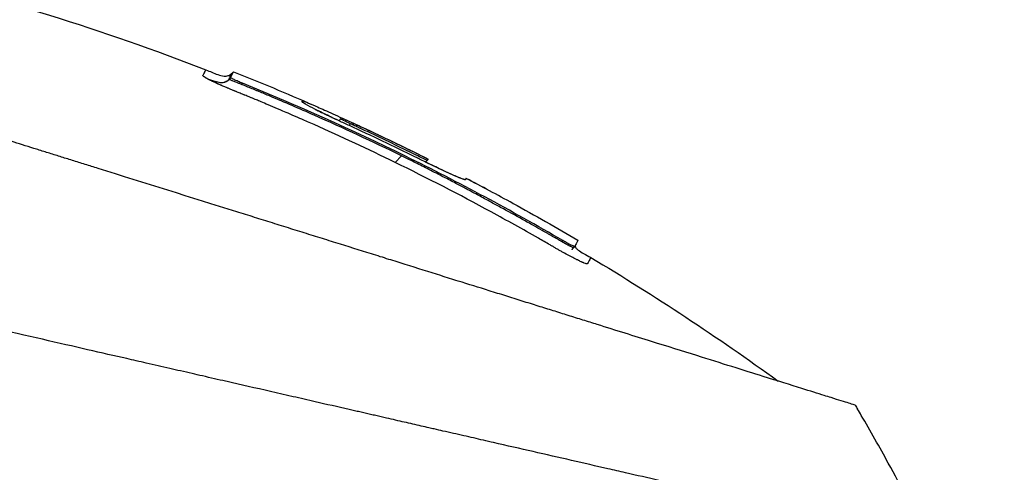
# Model space of a CAD drawing. Header units: millimetres. Extents: x 0 to 4378, y 0 to 2376.
# Tile 232 of 256: x 1628 to 1675, y 711 to 733. Entities that reach past the tile are written whole.
import ezdxf

# ---------------------------------------------------------------- set-up
doc = ezdxf.new("R2010")
doc.units = ezdxf.units.MM
doc.header["$LTSCALE"] = 0.2
doc.styles.add('Rainbow-4.0 Style', font='malgunsl.ttf')
doc.styles.add('Rainbow-5.0 Style', font='malgunsl.ttf')
doc.dimstyles.new('Rainbow-4.0 Style', dxfattribs={"dimtxt": 3.5, "dimasz": 2.5, "dimexe": 1, "dimexo": 1, "dimgap": 1, "dimtad": 1, "dimdsep": 46, "dimtxsty": 'Rainbow-4.0 Style', "dimcen": 0, "dimclrd": 251, "dimclre": 251, "dimclrt": 7, "dimazin": 3, "dimtp": 0.1, "dimtm": 0.1, "dimtfac": 0.61, "dimtmove": 0, "dimatfit": 3, "dimfxl": 1, "dimlwd": -1, "dimlwe": -1, "dimarcsym": 1})
doc.dimstyles.new('Rainbow-5.0 Style', dxfattribs={"dimtxt": 4.5, "dimasz": 2.5, "dimexe": 1, "dimexo": 1, "dimgap": 1, "dimtad": 1, "dimdsep": 46, "dimtxsty": 'Rainbow-5.0 Style', "dimcen": 0, "dimclrd": 251, "dimclre": 251, "dimclrt": 7, "dimazin": 3, "dimtp": 0.1, "dimtm": 0.1, "dimtfac": 0.61, "dimtmove": 0, "dimatfit": 3, "dimfxl": 1, "dimlwd": -1, "dimlwe": -1, "dimarcsym": 1})

# ---------------------------------------------------------------- blocks, each defined once
blk = doc.blocks.new('*D122')
at = {"color": 251, "linetype": 'ByBlock', "transparency": 16777216}
for p, q in [((1621.699, 1236.015), (1778.892, 1236.015)), ((1773.892, 681.615), (1773.892, 1223.515)), ((1676.759, 669.115), (1778.892, 669.115))]:
    blk.add_line(p, q, dxfattribs=at)
at = {"color": 251, "transparency": 16777216}
for points in [[(1771.809, 1223.515), (1775.976, 1223.515), (1773.892, 1236.015)], [(1771.809, 681.615), (1775.976, 681.615), (1773.892, 669.115)]]:
    blk.add_solid(points, dxfattribs=at)
at = {"layer": 'Defpoints', "color": 0, "transparency": 16777216}
for p in [(1616.699, 1236.015), (1773.892, 1236.015), (1671.759, 669.115)]:
    blk.add_point(p, dxfattribs=at)
at = {"color": 7, "transparency": 16777216, "insert": (1759.845, 952.565), "char_height": 17.5, "attachment_point": 5, "rotation": 90, "style": 'Rainbow-4.0 Style'}
blk.add_mtext('566.9', dxfattribs=at)
blk = doc.blocks.new('*D124')
at = {"color": 251, "linetype": 'ByBlock', "transparency": 16777216}
for p, q in [((1483.192, 1869.115), (1834.854, 1869.115)), ((1829.854, 681.615), (1829.854, 1856.615)), ((1617.144, 669.115), (1834.854, 669.115))]:
    blk.add_line(p, q, dxfattribs=at)
at = {"color": 251, "transparency": 16777216}
for points in [[(1827.77, 1856.615), (1831.937, 1856.615), (1829.854, 1869.115)], [(1827.77, 681.615), (1831.937, 681.615), (1829.854, 669.115)]]:
    blk.add_solid(points, dxfattribs=at)
at = {"layer": 'Defpoints', "color": 0, "transparency": 16777216}
for p in [(1478.192, 1869.115), (1829.854, 1869.115), (1612.144, 669.115)]:
    blk.add_point(p, dxfattribs=at)
at = {"color": 7, "transparency": 16777216, "insert": (1815.753, 1269.115), "char_height": 17.5, "attachment_point": 5, "rotation": 90, "style": 'Rainbow-4.0 Style'}
blk.add_mtext('1200', dxfattribs=at)
blk = doc.blocks.new('A$C078f5041')
for p, q in [((24.686, 230.961), (24.686, 230.961)), ((25.873, 230.589), (26.015, 230.868)), ((26.015, 230.868), (25.942, 230.796)), ((25.873, 230.589), (25.8, 230.516)), ((26.444, 230.312), (26.391, 230.26)), ((31.208, 228.644), (31.075, 228.512)), ((31.563, 228.286), (31.637, 228.36)), ((33.782, 226.504), (34.095, 226.817)), ((35.343, 226.603), (35.256, 226.516)), ((35.344, 226.604), (35.344, 226.604)), ((35.374, 226.664), (35.374, 226.665)), ((36.754, 225.467), (36.754, 225.467)), ((37.199, 225.732), (37.137, 225.67)), ((37.199, 225.731), (37.137, 225.669)), ((37.167, 225.669), (37.165, 225.667)), ((39.46, 224.527), (39.457, 224.524)), ((39.458, 224.523), (39.46, 224.527)), ((41.81, 222.684), (41.859, 222.734)), ((42.372, 222.397), (42.429, 222.455))]:
    blk.add_line(p, q)
for centre, radius, start, end in [((-18.856, 118.524), 120.788, 63.64121, 65.31295), ((-19.077, 117.833), 121.694, 61.24936, 62.45507), ((-19.076, 117.836), 121.689, 61.24844, 62.45484), ((-18.383, 170.562), 86.482, 28.64602, 30.39578), ((-18.37, 170.569), 86.467, 26.08279, 28.64596)]:
    blk.add_arc(centre, radius, start, end)
blk.add_ellipse((-15.467, 172.949), major_axis=(53.33, -65.746), ratio=0.977068, start_param=1.416312, end_param=1.42047)
for points, knots in [([(-21.702, 239.103), (-11.252, 239.329), (-0.686, 238.183), (14.637, 234.472), (19.73, 232.878), (24.686, 230.961)], [0, 0, 0, 0, 3.135776, 3.135776, 4.729873, 4.729873, 4.729873, 4.729873]), ([(55.923, 214.808), (55.923, 214.808), (55.924, 214.808), (55.848, 214.832), (55.803, 214.846), (55.706, 214.876), (55.662, 214.89), (55.414, 214.968), (55.128, 215.057), (54.657, 215.205), (54.546, 215.24), (54.116, 215.374), (53.757, 215.487), (52.812, 215.783), (52.191, 215.977), (50.56, 216.487), (49.493, 216.822), (47.614, 217.41), (46.89, 217.637), (45.713, 218.005), (45.287, 218.138), (44.416, 218.411), (43.967, 218.551), (43.284, 218.765), (43.055, 218.837), (42.593, 218.981), (42.354, 219.056), (41.873, 219.207), (41.635, 219.282), (41.157, 219.431), (40.917, 219.506), (40.424, 219.66), (40.166, 219.741), (39.641, 219.905), (39.376, 219.988), (38.848, 220.154), (38.582, 220.237), (37.819, 220.476), (37.316, 220.633), (36.545, 220.874), (36.27, 220.96), (35.436, 221.222), (34.858, 221.402), (34.027, 221.663), (33.752, 221.749), (33.345, 221.876), (33.205, 221.92), (32.93, 222.006), (32.79, 222.05), (32.081, 222.272), (31.513, 222.449), (30.649, 222.72), (30.359, 222.811), (29.782, 222.991), (29.492, 223.082), (28.909, 223.264), (28.622, 223.354), (28.182, 223.492), (28.033, 223.538), (27.743, 223.629), (27.602, 223.674), (27.308, 223.765), (27.16, 223.812), (26.738, 223.944), (26.451, 224.034), (23.977, 224.808), (21.745, 225.506), (19.292, 226.274), (19.084, 226.339), (18.667, 226.469), (18.463, 226.533), (18.063, 226.659), (17.865, 226.721), (17.474, 226.843), (17.282, 226.903), (16.904, 227.021), (16.715, 227.08), (16.175, 227.249), (15.814, 227.363), (14.775, 227.688), (14.089, 227.902), (13.143, 228.198), (12.851, 228.29), (12.421, 228.424), (12.284, 228.467), (11.879, 228.594), (11.614, 228.677), (11.098, 228.838), (10.852, 228.915), (10.14, 229.138), (9.677, 229.283), (8.409, 229.679), (7.607, 229.93), (6.218, 230.365), (5.626, 230.55), (4.159, 231.009), (3.29, 231.282), (2.005, 231.683), (1.58, 231.816), (0.948, 232.014), (0.738, 232.08), (0.424, 232.178), (0.32, 232.21), (0.164, 232.259), (0.112, 232.275), (0.034, 232.3), (0.008, 232.308), (-0.043, 232.324), (-0.069, 232.332), (-0.095, 232.34)], [0.000002, 0.000002, 0.000002, 0.000002, 0.069197, 0.069197, 0.114534, 0.114534, 0.144702, 0.144702, 0.264696, 0.264696, 0.298939, 0.298939, 0.390543, 0.390543, 0.512586, 0.512586, 0.675499, 0.675499, 0.768567, 0.768567, 0.818982, 0.818982, 0.869168, 0.869168, 0.893816, 0.893816, 0.918563, 0.918563, 0.942438, 0.942438, 0.965778, 0.965778, 0.990015, 0.990015, 1.013238, 1.013238, 1.036561, 1.036561, 1.079437, 1.079437, 1.103029, 1.103029, 1.150554, 1.150554, 1.170118, 1.170118, 1.179962, 1.179962, 1.190604, 1.190604, 1.231769, 1.231769, 1.252381, 1.252381, 1.273109, 1.273109, 1.29373, 1.29373, 1.303437, 1.303437, 1.31286, 1.31286, 1.322284, 1.322284, 1.341511, 1.341511, 1.488539, 1.488539, 1.502369, 1.502369, 1.515667, 1.515667, 1.528459, 1.528459, 1.540776, 1.540776, 1.552791, 1.552791, 1.576553, 1.576553, 1.621793, 1.621793, 1.642228, 1.642228, 1.65172, 1.65172, 1.669964, 1.669964, 1.68722, 1.68722, 1.719636, 1.719636, 1.776396, 1.776396, 1.818992, 1.818992, 1.882883, 1.882883, 1.914826, 1.914826, 1.930788, 1.930788, 1.938768, 1.938768, 1.942759, 1.942759, 1.944754, 1.944754, 1.946743, 1.946743, 1.946743, 1.946743]), ([(24.775, 230.518), (24.762, 230.525), (24.75, 230.532), (24.738, 230.538), (24.732, 230.541), (24.726, 230.544), (24.721, 230.547), (24.715, 230.55), (24.71, 230.554), (24.704, 230.557), (24.699, 230.56), (24.694, 230.562), (24.688, 230.565), (24.683, 230.568), (24.678, 230.571), (24.673, 230.574), (24.664, 230.58), (24.654, 230.585), (24.646, 230.59), (24.611, 230.612), (24.584, 230.63), (24.567, 230.644), (24.549, 230.659), (24.541, 230.67), (24.541, 230.678), (24.542, 230.679), (24.543, 230.681), (24.543, 230.683), (24.544, 230.684), (24.545, 230.686), (24.546, 230.687), (24.547, 230.691), (24.549, 230.694), (24.551, 230.697), (24.563, 230.722), (24.575, 230.745), (24.586, 230.766), (24.607, 230.806), (24.624, 230.84), (24.638, 230.868), (24.639, 230.87), (24.64, 230.872), (24.641, 230.874), (24.655, 230.9), (24.665, 230.92), (24.673, 230.935), (24.673, 230.936), (24.674, 230.937), (24.675, 230.939), (24.682, 230.953), (24.686, 230.96), (24.686, 230.961)], [-1, -1, -1, -1, -0.9989185, -0.9989185, -0.9989185, -0.9983778, -0.9983778, -0.9983778, -0.9978371, -0.9978371, -0.9978371, -0.9972963, -0.9972963, -0.9972963, -0.9967556, -0.9967556, -0.9967556, -0.9956741, -0.9956741, -0.9956741, -0.9913482, -0.9913482, -0.9913482, -0.9870224, -0.9870224, -0.9870224, -0.9859409, -0.9859409, -0.9859409, -0.9848594, -0.9848594, -0.9848594, -0.9826965, -0.9826965, -0.9826965, -0.965393, -0.965393, -0.965393, -0.9332255, -0.9332255, -0.9332255, -0.930786, -0.930786, -0.930786, -0.8993296, -0.8993296, -0.8993296, -0.896179, -0.896179, -0.896179, -0.8616263, -0.8616263, -0.8616263, -0.8616263]), ([(24.686, 230.961), (24.877, 230.887), (25.063, 230.798), (25.357, 230.697), (25.46, 230.668), (25.627, 230.657), (25.691, 230.662), (25.806, 230.696), (25.859, 230.724), (25.918, 230.772), (25.93, 230.784), (25.942, 230.796)], [0, 0, 0, 0, 0.0615747, 0.0615747, 0.0930895, 0.0930895, 0.1117251, 0.1117251, 0.1291947, 0.1291947, 0.1343162, 0.1343162, 0.1343162, 0.1343162]), ([(25.8, 230.516), (25.8, 230.517), (25.8, 230.518), (25.801, 230.518), (25.801, 230.519), (25.801, 230.519), (25.802, 230.52), (25.802, 230.522), (25.803, 230.523), (25.804, 230.525), (25.807, 230.53), (25.81, 230.536), (25.813, 230.542), (25.815, 230.547), (25.818, 230.553), (25.821, 230.558), (25.822, 230.56), (25.822, 230.561), (25.823, 230.562), (25.824, 230.564), (25.825, 230.565), (25.825, 230.566), (25.827, 230.569), (25.828, 230.572), (25.829, 230.574), (25.84, 230.595), (25.85, 230.615), (25.859, 230.633), (25.878, 230.669), (25.893, 230.699), (25.905, 230.723), (25.917, 230.747), (25.927, 230.765), (25.933, 230.777), (25.939, 230.789), (25.942, 230.795), (25.942, 230.796), (25.942, 230.796), (25.942, 230.796), (25.942, 230.796), (25.942, 230.796), (25.942, 230.796), (25.942, 230.796)], [0, 0, 0, 0, 0.0013857, 0.0013857, 0.0013857, 0.0033723, 0.0033723, 0.0033723, 0.0073454, 0.0073454, 0.0073454, 0.0232379, 0.0232379, 0.0232379, 0.0391303, 0.0391303, 0.0391303, 0.0431034, 0.0431034, 0.0431034, 0.0470765, 0.0470765, 0.0470765, 0.0550227, 0.0550227, 0.0550227, 0.1185925, 0.1185925, 0.1185925, 0.2457321, 0.2457321, 0.2457321, 0.3728716, 0.3728716, 0.3728716, 0.5000112, 0.5000112, 0.5000112, 0.5021867, 0.5021867, 0.5021867, 0.5021913, 0.5021913, 0.5021913, 0.5021913]), ([(33.782, 226.504), (32.494, 227.134), (31.195, 227.74), (29.885, 228.322), (29.673, 228.417), (29.477, 228.503), (29.265, 228.596), (29.233, 228.61), (29.028, 228.7), (28.873, 228.767), (28.606, 228.883), (28.492, 228.932), (28.392, 228.975), (28.21, 229.053), (28.045, 229.123), (27.748, 229.248), (27.617, 229.304), (27.388, 229.4), (27.29, 229.44), (27.176, 229.488), (27.145, 229.5), (27.117, 229.512), (27.031, 229.548), (26.95, 229.581), (26.873, 229.613), (26.87, 229.614), (26.867, 229.615), (26.848, 229.623), (26.813, 229.637), (26.71, 229.679), (26.643, 229.707), (26.548, 229.745), (26.537, 229.749), (26.521, 229.756), (26.516, 229.758), (26.511, 229.76), (26.423, 229.795), (26.346, 229.826), (26.249, 229.866), (26.22, 229.878), (26.194, 229.888), (26.18, 229.894), (26.161, 229.902), (26.125, 229.917), (26.112, 229.922), (26.088, 229.932), (26.077, 229.936), (26.057, 229.944), (26.048, 229.948), (26.039, 229.952), (26.025, 229.958), (26.01, 229.964), (25.958, 229.985), (25.92, 230.001), (25.88, 230.018), (25.862, 230.025), (25.842, 230.034), (25.798, 230.052), (25.775, 230.062), (25.738, 230.077), (25.725, 230.083), (25.686, 230.099), (25.659, 230.111), (25.603, 230.135), (25.574, 230.147), (25.544, 230.16), (25.514, 230.172), (25.488, 230.184), (25.453, 230.199), (25.443, 230.203), (25.422, 230.212), (25.411, 230.217), (25.389, 230.227), (25.378, 230.232), (25.349, 230.245), (25.333, 230.252), (25.313, 230.261), (25.308, 230.263), (25.288, 230.272), (25.276, 230.277), (25.256, 230.286), (25.248, 230.29), (25.242, 230.293), (25.221, 230.302), (25.199, 230.312), (25.148, 230.336), (25.117, 230.35), (25.057, 230.378), (25.028, 230.392), (24.995, 230.408), (24.99, 230.41), (24.985, 230.412), (24.975, 230.417), (24.965, 230.422), (24.936, 230.436), (24.919, 230.445), (24.887, 230.461), (24.873, 230.468), (24.847, 230.481), (24.835, 230.487), (24.815, 230.497), (24.807, 230.502), (24.792, 230.509), (24.786, 230.513), (24.778, 230.516), (24.776, 230.517), (24.775, 230.518)], [-1, -1, -1, -1, -0.5714286, -0.5714286, -0.5714286, -0.5255574, -0.5255574, -0.517013, -0.517013, -0.4712009, -0.4712009, -0.4285714, -0.4285714, -0.4285714, -0.3868059, -0.3868059, -0.3450253, -0.3450253, -0.3032608, -0.3032608, -0.2857143, -0.2857143, -0.2857143, -0.2513176, -0.2513176, -0.25, -0.25, -0.25, -0.2337562, -0.2337562, -0.2172936, -0.2172936, -0.2152452, -0.2152452, -0.2142857, -0.2142857, -0.2142857, -0.1903263, -0.1903263, -0.1785714, -0.1785714, -0.1785714, -0.170079, -0.170079, -0.1658975, -0.1658975, -0.16301, -0.16301, -0.1607143, -0.1607143, -0.1607143, -0.15572, -0.15572, -0.1428571, -0.1428571, -0.1428571, -0.1345003, -0.1345003, -0.1263958, -0.1263958, -0.1223688, -0.1223688, -0.1146267, -0.1146267, -0.1071429, -0.1071429, -0.1071429, -0.1010737, -0.1010737, -0.0986615, -0.0986615, -0.0956016, -0.0956016, -0.0922441, -0.0922441, -0.0863776, -0.0863776, -0.0841138, -0.0841138, -0.0777712, -0.0777712, -0.0714286, -0.0714286, -0.0714286, -0.0625785, -0.0625785, -0.0498607, -0.0498607, -0.0377346, -0.0377346, -0.0357143, -0.0357143, -0.0357143, -0.0328765, -0.0328765, -0.0268637, -0.0268637, -0.0209459, -0.0209459, -0.0148784, -0.0148784, -0.0087709, -0.0087709, -0.0026649, -0.0026649, 0, 0, 0, 0]), ([(25.157, 230.394), (25.158, 230.394), (25.161, 230.393), (25.167, 230.391), (25.173, 230.389), (25.194, 230.383), (25.21, 230.379), (25.275, 230.362), (25.324, 230.353), (25.433, 230.345), (25.495, 230.348), (25.585, 230.373), (25.614, 230.384), (25.653, 230.404), (25.663, 230.409), (25.681, 230.42), (25.688, 230.424), (25.696, 230.43), (25.697, 230.43), (25.698, 230.431), (25.698, 230.431), (25.699, 230.431), (25.699, 230.432), (25.699, 230.432), (25.699, 230.432), (25.699, 230.432)], [0.03476979, 0.03476979, 0.03476979, 0.03476979, 0.03527446, 0.03527446, 0.03739932, 0.03739932, 0.04377442, 0.04377442, 0.06293776, 0.06293776, 0.08405328, 0.08405328, 0.09413373, 0.09413373, 0.09775177, 0.09775177, 0.10046423, 0.10046423, 0.10071842, 0.10071842, 0.10086598, 0.10086598, 0.10093976, 0.10093976, 0.10094429, 0.10094429, 0.10094429, 0.10094429]), ([(25.813, 230.499), (25.808, 230.503), (25.804, 230.506), (25.801, 230.51), (25.8, 230.511), (25.799, 230.514), (25.799, 230.515), (25.8, 230.516), (25.8, 230.516), (25.8, 230.516)], [0.0000001, 0.0000001, 0.0000001, 0.0000001, 0.4648523, 0.4648523, 0.6972784, 0.6972784, 0.9297046, 0.9297046, 0.9999997, 0.9999997, 0.9999997, 0.9999997]), ([(26.391, 230.26), (26.383, 230.263), (26.375, 230.266), (26.367, 230.27), (26.345, 230.279), (26.323, 230.288), (26.3, 230.297), (26.256, 230.314), (26.212, 230.331), (26.17, 230.348), (26.138, 230.361), (26.107, 230.373), (26.078, 230.384), (26.05, 230.395), (26.023, 230.406), (25.998, 230.416), (25.979, 230.423), (25.961, 230.431), (25.944, 230.438), (25.924, 230.446), (25.906, 230.453), (25.89, 230.46), (25.88, 230.465), (25.871, 230.469), (25.863, 230.473), (25.85, 230.478), (25.839, 230.484), (25.83, 230.489), (25.823, 230.493), (25.817, 230.496), (25.813, 230.499)], [0.0000004, 0.0000004, 0.0000004, 0.0000004, 0.0317634, 0.0317634, 0.0317634, 0.1197849, 0.1197849, 0.1197849, 0.2958279, 0.2958279, 0.2958279, 0.4283299, 0.4283299, 0.4283299, 0.5535213, 0.5535213, 0.5535213, 0.647914, 0.647914, 0.647914, 0.7573052, 0.7573052, 0.7573052, 0.823957, 0.823957, 0.823957, 0.9223757, 0.9223757, 0.9223757, 0.9999999, 0.9999999, 0.9999999, 0.9999999]), ([(26.444, 230.312), (26.372, 230.342), (26.301, 230.371), (26.162, 230.432), (26.095, 230.462), (25.987, 230.514), (25.945, 230.536), (25.9, 230.562), (25.889, 230.57), (25.874, 230.582), (25.871, 230.587), (25.873, 230.589)], [-0.09630619, -0.09630619, -0.09630619, -0.09630619, -0.07315238, -0.07315238, -0.0481541, -0.0481541, -0.02507616, -0.02507616, -0.01226192, -0.01226192, -0.000001, -0.000001, -0.000001, -0.000001]), ([(34.095, 226.817), (32.709, 227.496), (31.31, 228.148), (29.898, 228.773), (29.192, 229.086), (28.484, 229.391), (27.772, 229.69), (27.594, 229.765), (27.416, 229.839), (27.238, 229.913), (27.193, 229.932), (27.148, 229.95), (27.104, 229.968), (27.082, 229.978), (27.059, 229.987), (27.037, 229.996), (27.015, 230.005), (26.992, 230.014), (26.97, 230.024), (26.881, 230.06), (26.792, 230.097), (26.702, 230.133), (26.613, 230.17), (26.524, 230.206), (26.434, 230.242), (26.423, 230.247), (26.412, 230.252), (26.401, 230.256), (26.398, 230.257), (26.394, 230.259), (26.391, 230.26)], [0, 0, 0, 0, 0.548701, 0.548701, 0.548701, 0.823051, 0.823051, 0.823051, 0.891639, 0.891639, 0.891639, 0.908786, 0.908786, 0.908786, 0.917359, 0.917359, 0.917359, 0.925933, 0.925933, 0.925933, 0.960226, 0.960226, 0.960226, 0.99452, 0.99452, 0.99452, 0.998807, 0.998807, 0.998807, 1, 1, 1, 1]), ([(41.859, 222.734), (39.381, 224.181), (36.857, 225.536), (31.714, 228.064), (29.1, 229.235), (26.444, 230.312)], [-1.719535, -1.719535, -1.719535, -1.719535, -0.859768, -0.859768, -0.000001, -0.000001, -0.000001, -0.000001]), ([(-45.741, 229.507), (-45.741, 229.507), (-45.722, 229.489), (-45.676, 229.442), (-45.665, 229.431), (-45.615, 229.381), (-45.566, 229.332), (-45.47, 229.237), (-45.431, 229.197), (-45.326, 229.092), (-45.256, 229.023), (-45.109, 228.875), (-45.034, 228.8), (-44.825, 228.591), (-44.683, 228.449), (-44.469, 228.236), (-44.411, 228.177), (-44.208, 227.975), (-44.056, 227.823), (-43.797, 227.563), (-43.695, 227.461), (-43.461, 227.227), (-43.327, 227.093), (-43.046, 226.812), (-42.899, 226.666), (-42.725, 226.492), (-42.703, 226.469), (-42.508, 226.274), (-42.328, 226.095), (-41.977, 225.744), (-41.807, 225.573), (-41.401, 225.167), (-41.162, 224.929), (-40.764, 224.531), (-40.61, 224.377), (-40.117, 223.884), (-39.768, 223.534), (-39.035, 222.801), (-38.65, 222.417), (-38.088, 221.854), (-37.92, 221.687), (-37.155, 220.922), (-36.535, 220.302), (-35.487, 219.254), (-35.073, 218.84), (-34.159, 217.925), (-33.655, 217.421), (-32.615, 216.381), (-32.077, 215.844), (-31.429, 215.195), (-31.327, 215.093), (-30.534, 214.3), (-29.828, 213.595), (-28.59, 212.357), (-28.064, 211.83), (-26.84, 210.606), (-26.139, 209.905), (-24.832, 208.598), (-24.229, 207.995), (-23.219, 206.986), (-22.817, 206.583), (-22.141, 205.907), (-21.869, 205.635), (-21.255, 205.022), (-20.913, 204.679), (-20.225, 203.991), (-19.88, 203.646), (-19.225, 202.991), (-18.916, 202.682), (-18.567, 202.333), (-18.527, 202.293), (-18.138, 201.904), (-17.786, 201.553), (-16.896, 200.663), (-16.355, 200.122), (-15.642, 199.409), (-15.473, 199.239), (-14.588, 198.354), (-13.868, 197.635), (-12.42, 196.186), (-11.692, 195.458), (-10.228, 193.994), (-9.492, 193.259), (-8.014, 191.781), (-7.272, 191.038), (-5.778, 189.544), (-5.026, 188.792), (-3.525, 187.291), (-2.776, 186.542), (-1.71, 185.477), (-1.395, 185.161), (-0.762, 184.528), (-0.444, 184.211), (-0.003, 183.769), (0.122, 183.644), (0.437, 183.33), (0.627, 183.14), (1.006, 182.76), (1.196, 182.57), (1.577, 182.19), (1.767, 181.999), (2.126, 181.641), (2.294, 181.472), (2.486, 181.281), (2.508, 181.258), (2.768, 180.999), (3.006, 180.761), (3.484, 180.283), (3.723, 180.043), (4.203, 179.564), (4.443, 179.324), (4.733, 179.033), (4.781, 178.985), (5.074, 178.692), (5.322, 178.444), (5.827, 177.94), (6.083, 177.683), (6.604, 177.162), (6.868, 176.899), (7.335, 176.431), (7.532, 176.234), (7.916, 175.85), (8.104, 175.663), (8.488, 175.279), (8.684, 175.082), (9.068, 174.698), (9.255, 174.511), (9.625, 174.141), (9.807, 173.959), (10.173, 173.593), (10.357, 173.409), (10.557, 173.209), (10.575, 173.192), (10.786, 172.981), (10.979, 172.787), (11.362, 172.405), (11.55, 172.216), (11.894, 171.873), (12.048, 171.718), (12.24, 171.527), (12.275, 171.491), (12.429, 171.337), (12.547, 171.219), (12.738, 171.029), (12.81, 170.956), (12.991, 170.775), (13.101, 170.666), (13.291, 170.475), (13.372, 170.395), (13.589, 170.177), (13.726, 170.041), (13.917, 169.85), (13.97, 169.797), (14.224, 169.542), (14.429, 169.337), (14.841, 168.926), (15.047, 168.719), (15.461, 168.306), (15.667, 168.099), (16.014, 167.752), (16.154, 167.612), (17.111, 166.656), (17.925, 165.841), (19.426, 164.341), (20.112, 163.654), (21.381, 162.385), (21.964, 161.803), (22.704, 161.062), (22.864, 160.903), (23.68, 160.087), (24.334, 159.433), (25.067, 158.7), (25.148, 158.618), (25.753, 158.013), (26.275, 157.491), (27.001, 156.765), (27.208, 156.558), (27.901, 155.866), (28.385, 155.381), (29.103, 154.663), (29.339, 154.428), (30.371, 153.396), (31.162, 152.604), (32.57, 151.197), (33.189, 150.578), (34.412, 149.355), (35.016, 148.75), (36.203, 147.563), (36.786, 146.98), (37.539, 146.227), (37.715, 146.051), (38.832, 144.934), (39.759, 144.007), (41.05, 142.717), (41.428, 142.339), (42.641, 141.125), (43.464, 140.302), (44.683, 139.083), (45.093, 138.674), (46.041, 137.726), (46.576, 137.19), (47.612, 136.154), (48.114, 135.652), (48.712, 135.054), (48.819, 134.948), (49.663, 134.103), (50.377, 133.389), (51.39, 132.377), (51.711, 132.055), (52.408, 131.358), (52.78, 130.986), (53.493, 130.274), (53.834, 129.932), (54.357, 129.41), (54.545, 129.221), (54.946, 128.82), (55.157, 128.609), (55.549, 128.217), (55.731, 128.035), (56.131, 127.636), (56.345, 127.421), (56.691, 127.075), (56.827, 126.94), (57.139, 126.627), (57.313, 126.454), (57.614, 126.153), (57.744, 126.023), (58.027, 125.739), (58.177, 125.589), (58.428, 125.339), (58.531, 125.235), (58.772, 124.995), (58.904, 124.863), (59.098, 124.669), (59.167, 124.6), (59.325, 124.441), (59.411, 124.355), (59.554, 124.212), (59.614, 124.152), (59.765, 124.002), (59.842, 123.924), (59.911, 123.855), (59.922, 123.844), (59.984, 123.783), (60.013, 123.754), (60.02, 123.746), (60.021, 123.746), (60.021, 123.746)], [0, 0, 0, 0, 0.257354, 0.257354, 0.326237, 0.326237, 0.532709, 0.532709, 0.653072, 0.653072, 0.826383, 0.826383, 0.980612, 0.980612, 1.221018, 1.221018, 1.308472, 1.308472, 1.512953, 1.512953, 1.636992, 1.636992, 1.789146, 1.789146, 1.943102, 1.943102, 1.965845, 1.965845, 2.139379, 2.139379, 2.294197, 2.294197, 2.497442, 2.497442, 2.621999, 2.621999, 2.888446, 2.888446, 3.162424, 3.162424, 3.276803, 3.276803, 3.678252, 3.678252, 3.9315, 3.9315, 4.226971, 4.226971, 4.529662, 4.529662, 4.586048, 4.586048, 4.965901, 4.965901, 5.240486, 5.240486, 5.596576, 5.596576, 5.895461, 5.895461, 6.09193, 6.09193, 6.223224, 6.223224, 6.387068, 6.387068, 6.550917, 6.550917, 6.696146, 6.696146, 6.714688, 6.714688, 6.878445, 6.878445, 7.127882, 7.127882, 7.205393, 7.205393, 7.531923, 7.531923, 7.858453, 7.858453, 8.185149, 8.185149, 8.511845, 8.511845, 8.840084, 8.840084, 9.164788, 9.164788, 9.300716, 9.300716, 9.43764, 9.43764, 9.491568, 9.491568, 9.573784, 9.573784, 9.656087, 9.656087, 9.738273, 9.738273, 9.810512, 9.810512, 9.820176, 9.820176, 9.921487, 9.921487, 10.022047, 10.022047, 10.121234, 10.121234, 10.140813, 10.140813, 10.240775, 10.240775, 10.34206, 10.34206, 10.443345, 10.443345, 10.519125, 10.519125, 10.593519, 10.593519, 10.673571, 10.673571, 10.751664, 10.751664, 10.828971, 10.828971, 10.907781, 10.907781, 10.915165, 10.915165, 10.998748, 10.998748, 11.080195, 11.080195, 11.146615, 11.146615, 11.161943, 11.161943, 11.21211, 11.21211, 11.242651, 11.242651, 11.288319, 11.288319, 11.321832, 11.321832, 11.377745, 11.377745, 11.399138, 11.399138, 11.480179, 11.480179, 11.560404, 11.560404, 11.640086, 11.640086, 11.694297, 11.694297, 12.011124, 12.011124, 12.279997, 12.279997, 12.509628, 12.509628, 12.572827, 12.572827, 12.833111, 12.833111, 12.865725, 12.865725, 13.07529, 13.07529, 13.158686, 13.158686, 13.355513, 13.355513, 13.451637, 13.451637, 13.778619, 13.778619, 14.038498, 14.038498, 14.296261, 14.296261, 14.549067, 14.549067, 14.626299, 14.626299, 15.04137, 15.04137, 15.215105, 15.215105, 15.604069, 15.604069, 15.80398, 15.80398, 16.073193, 16.073193, 16.335419, 16.335419, 16.392609, 16.392609, 16.791079, 16.791079, 16.982171, 16.982171, 17.214497, 17.214497, 17.441103, 17.441103, 17.573214, 17.573214, 17.727887, 17.727887, 17.868871, 17.868871, 18.045189, 18.045189, 18.163993, 18.163993, 18.326743, 18.326743, 18.458589, 18.458589, 18.625722, 18.625722, 18.752843, 18.752843, 18.936687, 18.936687, 19.046733, 19.046733, 19.205689, 19.205689, 19.340689, 19.340689, 19.583635, 19.583635, 19.634122, 19.634122, 19.890387, 19.890387, 19.927065, 19.927065, 19.927065, 19.927065]), ([(31.593, 228.272), (31.424, 228.35), (31.255, 228.428), (30.924, 228.583), (30.764, 228.659), (30.407, 228.83), (30.155, 228.953), (29.787, 229.139), (29.609, 229.229), (29.224, 229.451), (29.332, 229.437), (29.327, 229.467), (29.322, 229.471), (29.322, 229.48), (29.343, 229.478), (29.537, 229.398), (29.651, 229.35), (30.096, 229.154), (30.323, 229.052), (30.87, 228.806), (31.163, 228.672), (31.7, 228.427), (32.125, 228.231), (33.375, 227.648), (34.378, 227.163), (35.374, 226.665)], [-3.167848, -3.167848, -3.167848, -3.167848, -2.81724, -2.81724, -2.467917, -2.467917, -1.999757, -1.999757, -1.713271, -1.713271, -1.133006, -1.133006, -1.013161, -1.013161, -0.71142, -0.71142, -0.596427, -0.596427, -0.511366, -0.511366, -0.413735, -0.413735, -0.334218, -0.334218, -0.000001, -0.000001, -0.000001, -0.000001]), ([(29.325, 229.455), (29.325, 229.455), (29.325, 229.455), (29.32, 229.45), (29.316, 229.446), (29.312, 229.443)], [0, 0, 0, 0, 0.000101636, 0.000101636, 0.002849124, 0.002849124, 0.002849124, 0.002849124]), ([(29.957, 229.053), (29.973, 229.045), (29.989, 229.037), (30.108, 228.98), (30.219, 228.927), (30.394, 228.842), (30.455, 228.813), (30.578, 228.753), (30.641, 228.723), (30.784, 228.653), (30.865, 228.613), (30.947, 228.573)], [0.5183171, 0.5183171, 0.5183171, 0.5183171, 0.5367422, 0.5367422, 0.6513142, 0.6513142, 0.7086002, 0.7086002, 0.7658861, 0.7658861, 0.8368401, 0.8368401, 0.8368401, 0.8368401]), ([(31.637, 228.36), (31.513, 228.416), (31.397, 228.472), (31.268, 228.537), (31.234, 228.554), (31.189, 228.58), (31.178, 228.587), (31.181, 228.593), (31.183, 228.596), (31.186, 228.602), (31.188, 228.605), (31.192, 228.613), (31.194, 228.619), (31.199, 228.628), (31.201, 228.632), (31.205, 228.639), (31.206, 228.642), (31.208, 228.645), (31.22, 228.641), (31.268, 228.62), (31.303, 228.605), (31.435, 228.547), (31.553, 228.494), (31.754, 228.401), (31.832, 228.365), (31.987, 228.294), (32.065, 228.258), (32.297, 228.15), (32.452, 228.078), (32.916, 227.86), (33.225, 227.714), (33.841, 227.418), (34.148, 227.269), (34.609, 227.044), (34.762, 226.968), (35.068, 226.817), (35.221, 226.74), (35.374, 226.664)], [0, 0, 0, 0, 0.049586, 0.049586, 0.074046, 0.074046, 0.09857, 0.09857, 0.137167, 0.137167, 0.175764, 0.175764, 0.252958, 0.252958, 0.330152, 0.330152, 0.407345, 0.407345, 0.43188, 0.43188, 0.45635, 0.45635, 0.505944, 0.505944, 0.536823, 0.536823, 0.567702, 0.567702, 0.629461, 0.629461, 0.752975, 0.752975, 0.876487, 0.876487, 0.938244, 0.938244, 1, 1, 1, 1]), ([(35.374, 226.664), (35.373, 226.662), (35.371, 226.659), (35.368, 226.652), (35.366, 226.647), (35.36, 226.637), (35.357, 226.631), (35.352, 226.621), (35.351, 226.618), (35.347, 226.611), (35.345, 226.607), (35.342, 226.601), (35.329, 226.604), (35.281, 226.623), (35.246, 226.638), (35.115, 226.698), (34.998, 226.753), (34.607, 226.947), (34.339, 227.079), (33.801, 227.34), (33.532, 227.47), (32.992, 227.728), (32.722, 227.855), (32.316, 228.046), (32.18, 228.109), (31.977, 228.203), (31.909, 228.234), (31.773, 228.297), (31.705, 228.328), (31.637, 228.36)], [0, 0, 0, 0, 0.102758, 0.102758, 0.205514, 0.205514, 0.30827, 0.30827, 0.359648, 0.359648, 0.411026, 0.411026, 0.438236, 0.438236, 0.465377, 0.465377, 0.5204, 0.5204, 0.640302, 0.640302, 0.760202, 0.760202, 0.880101, 0.880101, 0.94005, 0.94005, 0.970025, 0.970025, 1, 1, 1, 1]), ([(42.512, 221.824), (42.491, 221.835), (42.47, 221.845), (42.41, 221.875), (42.371, 221.895), (42.29, 221.937), (42.248, 221.959), (42.185, 221.993), (42.163, 222.004), (42.12, 222.028), (42.098, 222.039), (41.988, 222.099), (41.896, 222.15), (41.757, 222.228), (41.711, 222.254), (41.641, 222.295), (41.617, 222.308), (41.57, 222.335), (41.547, 222.349), (41.5, 222.376), (41.477, 222.39), (41.43, 222.417), (41.406, 222.43), (41.336, 222.471), (41.289, 222.499), (41.055, 222.634), (40.867, 222.743), (39.926, 223.281), (39.168, 223.704), (36.883, 224.947), (35.341, 225.742), (33.782, 226.504)], [-0.1447486, -0.1447486, -0.1447486, -0.1447486, -0.1434058, -0.1434058, -0.1410549, -0.1410549, -0.138704, -0.138704, -0.1375285, -0.1375285, -0.1363531, -0.1363531, -0.1316512, -0.1316512, -0.1293003, -0.1293003, -0.1281249, -0.1281249, -0.1269494, -0.1269494, -0.125774, -0.125774, -0.1245985, -0.1245985, -0.1222476, -0.1222476, -0.1128439, -0.1128439, -0.0752293, -0.0752293, 0, 0, 0, 0]), ([(37.255, 225.203), (37.112, 225.279), (36.953, 225.363), (36.777, 225.455), (36.599, 225.548), (36.405, 225.65), (36.193, 225.76), (36.146, 225.784), (36.098, 225.808), (36.058, 225.829), (35.795, 225.965), (35.556, 226.087), (35.331, 226.201), (35.105, 226.316), (34.894, 226.422), (34.698, 226.519), (34.5, 226.618), (34.318, 226.708), (34.152, 226.789), (34.133, 226.799), (34.114, 226.808), (34.095, 226.817)], [0.6281551, 0.6281551, 0.6281551, 0.6281551, 0.6827895, 0.6827895, 0.6827895, 0.7378444, 0.7378444, 0.7378444, 0.75, 0.75, 0.75, 0.8295207, 0.8295207, 0.8295207, 0.909617, 0.909617, 0.909617, 0.9906835, 0.9906835, 0.9906835, 1, 1, 1, 1]), ([(37.167, 225.669), (37.166, 225.666), (37.159, 225.665), (37.148, 225.667), (37.139, 225.669), (37.127, 225.672), (37.113, 225.676), (37.111, 225.676), (37.109, 225.677), (37.107, 225.678), (37.074, 225.688), (37.027, 225.705), (36.968, 225.728), (36.962, 225.731), (36.955, 225.733), (36.948, 225.736), (36.89, 225.759), (36.821, 225.788), (36.742, 225.822), (36.663, 225.856), (36.573, 225.896), (36.474, 225.94), (36.464, 225.945), (36.453, 225.95), (36.443, 225.955), (36.355, 225.995), (36.259, 226.038), (36.159, 226.085), (36.133, 226.097), (36.107, 226.109), (36.08, 226.122), (35.972, 226.172), (35.858, 226.226), (35.74, 226.282), (35.732, 226.286), (35.724, 226.29), (35.716, 226.294), (35.701, 226.301), (35.685, 226.308), (35.67, 226.316), (35.535, 226.381), (35.395, 226.448), (35.253, 226.517), (35.245, 226.521), (35.237, 226.525), (35.229, 226.529), (35.139, 226.573), (35.049, 226.617), (34.958, 226.662), (34.896, 226.692), (34.835, 226.723), (34.773, 226.754)], [-0.4066496, -0.4066496, -0.4066496, -0.4066496, -0.3777807, -0.3777807, -0.3777807, -0.3558558, -0.3558558, -0.3558558, -0.3530901, -0.3530901, -0.3530901, -0.3051435, -0.3051435, -0.3051435, -0.2996138, -0.2996138, -0.2996138, -0.2544216, -0.2544216, -0.2544216, -0.2084882, -0.2084882, -0.2084882, -0.2036806, -0.2036806, -0.2036806, -0.1633487, -0.1633487, -0.1633487, -0.1528703, -0.1528703, -0.1528703, -0.1103376, -0.1103376, -0.1103376, -0.1075118, -0.1075118, -0.1075118, -0.1019561, -0.1019561, -0.1019561, -0.053792, -0.053792, -0.053792, -0.0510136, -0.0510136, -0.0510136, -0.0206896, -0.0206896, -0.0206896, 0, 0, 0, 0]), ([(35.259, 226.519), (35.402, 226.45), (35.555, 226.376), (36.079, 226.126), (36.342, 226.005), (36.681, 225.851), (36.834, 225.785), (37.072, 225.689), (37.118, 225.678), (37.144, 225.677)], [-0.9708936, -0.9708936, -0.9708936, -0.9708936, -0.9133703, -0.9133703, -0.7804339, -0.7804339, -0.6224238, -0.6224238, -0.4397223, -0.4397223, -0.4397223, -0.4397223]), ([(35.374, 226.665), (35.372, 226.661), (35.369, 226.654), (35.359, 226.634), (35.352, 226.621), (35.344, 226.605)], [0, 0, 0, 0, 0.1540444, 0.1540444, 0.3080886, 0.3080886, 0.3080886, 0.3080886]), ([(59.475, 208.208), (59.475, 208.208), (59.475, 208.208), (59.474, 208.208), (59.474, 208.208), (59.472, 208.208), (59.47, 208.209), (59.461, 208.211), (59.453, 208.213), (59.417, 208.221), (59.381, 208.229), (59.238, 208.262), (59.093, 208.295), (58.518, 208.427), (57.945, 208.558), (56.973, 208.781), (56.742, 208.834), (56.215, 208.955), (55.915, 209.023), (55.227, 209.181), (54.837, 209.27), (53.948, 209.474), (53.442, 209.59), (51.477, 210.04), (49.834, 210.416), (47.51, 210.949), (47.002, 211.065), (45.956, 211.305), (45.418, 211.428), (44.591, 211.618), (44.311, 211.682), (43.454, 211.878), (42.868, 212.012), (41.666, 212.288), (41.053, 212.428), (39.805, 212.714), (39.17, 212.86), (38.365, 213.044), (38.202, 213.081), (37.877, 213.156), (37.719, 213.192), (37.405, 213.264), (37.248, 213.3), (36.758, 213.412), (36.427, 213.488), (35.96, 213.595), (35.81, 213.629), (35.582, 213.682), (35.496, 213.701), (35.191, 213.772), (34.904, 213.836), (34.503, 213.928), (34.364, 213.961), (33.967, 214.053), (33.666, 214.121), (33.199, 214.227), (33.027, 214.267), (32.777, 214.325), (32.69, 214.344), (32.437, 214.402), (32.264, 214.442), (32.003, 214.502), (31.916, 214.522), (31.745, 214.561), (31.658, 214.581), (31.032, 214.724), (30.483, 214.85), (29.59, 215.054), (29.234, 215.136), (28.163, 215.381), (27.435, 215.548), (26.626, 215.733), (26.535, 215.754), (26.352, 215.796), (26.26, 215.817), (26.079, 215.859), (25.988, 215.88), (25.808, 215.921), (25.724, 215.94), (25.289, 216.04), (24.903, 216.128), (24.355, 216.254), (24.188, 216.292), (23.84, 216.372), (23.654, 216.414), (23.297, 216.496), (23.134, 216.533), (22.571, 216.662), (22.192, 216.749), (21.496, 216.909), (21.168, 216.984), (18.563, 217.58), (15.486, 218.286), (10.175, 219.502), (8.843, 219.807), (6.356, 220.377), (5.2, 220.642), (3.043, 221.136), (2.042, 221.366), (0.612, 221.693), (0.178, 221.793), (-0.659, 221.984), (-1.064, 222.077), (-4.506, 222.866), (-7.473, 223.546), (-10.454, 224.228), (-10.631, 224.269), (-11.136, 224.385), (-11.466, 224.46), (-11.942, 224.569), (-12.085, 224.602), (-12.363, 224.666), (-12.499, 224.697), (-13.125, 224.84), (-13.627, 224.955), (-14.496, 225.154), (-14.865, 225.239), (-15.784, 225.449), (-16.331, 225.575), (-17.141, 225.76), (-17.41, 225.822), (-17.813, 225.914), (-17.947, 225.945), (-18.147, 225.991), (-18.213, 226.006), (-18.313, 226.029), (-18.347, 226.037), (-18.429, 226.055), (-18.465, 226.064), (-18.48, 226.067)], [0.005854, 0.005854, 0.005854, 0.005854, 0.015643, 0.015643, 0.027845, 0.027845, 0.05223, 0.05223, 0.100909, 0.100909, 0.198424, 0.198424, 0.393504, 0.393504, 0.783662, 0.783662, 0.895129, 0.895129, 1.022354, 1.022354, 1.166952, 1.166952, 1.332231, 1.332231, 1.773151, 1.773151, 1.892103, 1.892103, 2.011651, 2.011651, 2.071839, 2.071839, 2.193664, 2.193664, 2.316421, 2.316421, 2.437829, 2.437829, 2.466801, 2.466801, 2.494017, 2.494017, 2.520434, 2.520434, 2.574312, 2.574312, 2.594831, 2.594831, 2.606957, 2.606957, 2.638215, 2.638215, 2.654584, 2.654584, 2.686919, 2.686919, 2.706471, 2.706471, 2.714858, 2.714858, 2.73223, 2.73223, 2.740924, 2.740924, 2.749647, 2.749647, 2.80368, 2.80368, 2.838598, 2.838598, 2.908238, 2.908238, 2.9171, 2.9171, 2.926099, 2.926099, 2.935321, 2.935321, 2.944217, 2.944217, 2.978136, 2.978136, 2.992962, 2.992962, 3.008988, 3.008988, 3.023294, 3.023294, 3.052748, 3.052748, 3.077934, 3.077934, 3.276701, 3.276701, 3.343394, 3.343394, 3.401726, 3.401726, 3.452707, 3.452707, 3.475001, 3.475001, 3.495911, 3.495911, 3.653751, 3.653751, 3.663756, 3.663756, 3.682297, 3.682297, 3.690341, 3.690341, 3.697869, 3.697869, 3.72608, 3.72608, 3.747115, 3.747115, 3.778704, 3.778704, 3.794548, 3.794548, 3.80247, 3.80247, 3.806431, 3.806431, 3.808412, 3.808412, 3.811309, 3.811309, 3.811309, 3.811309]), ([(41.81, 222.684), (41.805, 222.687), (41.797, 222.691), (41.787, 222.697), (41.779, 222.701), (41.77, 222.706), (41.759, 222.712), (41.756, 222.714), (41.753, 222.716), (41.749, 222.719), (41.722, 222.734), (41.688, 222.754), (41.646, 222.778), (41.623, 222.791), (41.599, 222.805), (41.582, 222.814), (41.547, 222.834), (41.519, 222.85), (41.489, 222.867), (41.45, 222.89), (41.407, 222.914), (41.359, 222.941), (41.351, 222.946), (41.343, 222.951), (41.335, 222.955), (41.321, 222.963), (41.307, 222.971), (41.294, 222.979), (41.272, 222.991), (41.25, 223.003), (41.229, 223.016), (41.207, 223.028), (41.185, 223.04), (41.164, 223.053), (41.142, 223.065), (41.12, 223.077), (41.099, 223.09), (41.054, 223.115), (41.01, 223.14), (40.968, 223.163), (40.931, 223.185), (40.894, 223.205), (40.855, 223.227), (40.722, 223.303), (40.585, 223.38), (40.447, 223.458), (40.267, 223.559), (40.086, 223.66), (39.914, 223.756), (39.572, 223.946), (39.224, 224.138), (38.862, 224.337), (38.694, 224.429), (38.523, 224.522), (38.349, 224.616), (38.229, 224.681), (38.108, 224.746), (38.024, 224.792), (37.921, 224.847), (37.84, 224.891), (37.743, 224.943), (37.646, 224.995), (37.532, 225.056), (37.402, 225.125), (37.355, 225.15), (37.306, 225.176), (37.255, 225.203)], [0, 0, 0, 0, 0.0066698, 0.0066698, 0.0066698, 0.0117273, 0.0117273, 0.0117273, 0.0133396, 0.0133396, 0.0133396, 0.0250544, 0.0250544, 0.0250544, 0.03125, 0.03125, 0.03125, 0.0436986, 0.0436986, 0.0436986, 0.0597937, 0.0597937, 0.0597937, 0.0625, 0.0625, 0.0625, 0.0673094, 0.0673094, 0.0673094, 0.0751745, 0.0751745, 0.0751745, 0.0832706, 0.0832706, 0.0832706, 0.0916191, 0.0916191, 0.0916191, 0.1091791, 0.1091791, 0.1091791, 0.125, 0.125, 0.125, 0.1792158, 0.1792158, 0.1792158, 0.25, 0.25, 0.25, 0.3904196, 0.3904196, 0.3904196, 0.4553663, 0.4553663, 0.4553663, 0.5, 0.5, 0.5, 0.5542281, 0.5542281, 0.5542281, 0.6085842, 0.6085842, 0.6085842, 0.6281551, 0.6281551, 0.6281551, 0.6281551]), ([(42.372, 222.397), (42.371, 222.397), (42.371, 222.397), (42.37, 222.396), (42.369, 222.396), (42.367, 222.396), (42.366, 222.396), (42.363, 222.396), (42.361, 222.396), (42.359, 222.396), (42.359, 222.396), (42.358, 222.396), (42.358, 222.396), (42.357, 222.397), (42.355, 222.397), (42.353, 222.397), (42.348, 222.399), (42.345, 222.4), (42.338, 222.402), (42.334, 222.404), (42.327, 222.406), (42.325, 222.407), (42.323, 222.408), (42.315, 222.41), (42.308, 222.414), (42.282, 222.425), (42.262, 222.434), (42.234, 222.449), (42.227, 222.452), (42.213, 222.459), (42.205, 222.463), (42.197, 222.467), (42.19, 222.471), (42.181, 222.476), (42.162, 222.486), (42.152, 222.492), (42.134, 222.501), (42.128, 222.505), (42.109, 222.515), (42.095, 222.522), (42.067, 222.538), (42.053, 222.546), (42.03, 222.558), (42.024, 222.562), (42.017, 222.566), (42.013, 222.568), (42.009, 222.57), (41.989, 222.582), (41.974, 222.59), (41.944, 222.607), (41.929, 222.616), (41.902, 222.631), (41.89, 222.638), (41.864, 222.653), (41.851, 222.66), (41.83, 222.672), (41.822, 222.677), (41.812, 222.682), (41.811, 222.683), (41.81, 222.684)], [0.0317844, 0.0317844, 0.0317844, 0.0317844, 0.055886, 0.055886, 0.0811624, 0.0811624, 0.0990517, 0.0990517, 0.1206852, 0.1206852, 0.1218907, 0.1218907, 0.125, 0.125, 0.125, 0.1497348, 0.1497348, 0.1822151, 0.1822151, 0.2232632, 0.2232632, 0.25, 0.25, 0.25, 0.3087286, 0.3087286, 0.4271069, 0.4271069, 0.4613421, 0.4613421, 0.5, 0.5, 0.5, 0.5542202, 0.5542202, 0.6057969, 0.6057969, 0.6333546, 0.6333546, 0.6830591, 0.6830591, 0.7300307, 0.7300307, 0.75, 0.75, 0.75, 0.7608461, 0.7608461, 0.8048702, 0.8048702, 0.8516385, 0.8516385, 0.894498, 0.894498, 0.9492488, 0.9492488, 0.9916313, 0.9916313, 0.9999959, 0.9999959, 0.9999959, 0.9999959]), ([(42.429, 222.455), (42.427, 222.452), (42.419, 222.452), (42.391, 222.459), (42.372, 222.466), (42.321, 222.488), (42.289, 222.502), (42.217, 222.538), (42.177, 222.558), (42.095, 222.601), (42.054, 222.624), (41.962, 222.675), (41.911, 222.704), (41.859, 222.734)], [-0.09818068, -0.09818068, -0.09818068, -0.09818068, -0.08194889, -0.08194889, -0.06648018, -0.06648018, -0.04954921, -0.04954921, -0.03283075, -0.03283075, -0.01775583, -0.01775583, -0.000001, -0.000001, -0.000001, -0.000001]), ([(42.582, 222.754), (42.582, 222.754), (42.582, 222.754), (42.582, 222.754), (42.569, 222.729), (42.519, 222.631), (42.48, 222.555), (42.429, 222.455)], [-0.8655801, -0.8655801, -0.8655801, -0.8655801, -0.8621421, -0.8621421, -0.4402999, -0.4402999, -0.000001, -0.000001, -0.000001, -0.000001]), ([(41.338, 222.484), (41.338, 222.484), (41.338, 222.484), (41.338, 222.484), (41.338, 222.484), (41.339, 222.483), (41.34, 222.483), (41.341, 222.482), (41.342, 222.481), (41.345, 222.479), (41.348, 222.478), (41.351, 222.476), (41.351, 222.476), (41.352, 222.475)], [0.017966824, 0.017966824, 0.017966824, 0.017966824, 0.018068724, 0.018068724, 0.018424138, 0.018424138, 0.018842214, 0.018842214, 0.01941972, 0.01941972, 0.020306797, 0.020306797, 0.020658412, 0.020658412, 0.020658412, 0.020658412]), ([(42.299, 222.309), (42.299, 222.309), (42.299, 222.308), (42.299, 222.308), (42.298, 222.306), (42.295, 222.3), (42.294, 222.296), (42.292, 222.292), (42.292, 222.291), (42.292, 222.291), (42.292, 222.291), (42.292, 222.29), (42.292, 222.29), (42.292, 222.29), (42.292, 222.29), (42.292, 222.29), (42.292, 222.29), (42.292, 222.29)], [0.075549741, 0.075549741, 0.075549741, 0.075549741, 0.076195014, 0.076195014, 0.078454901, 0.078454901, 0.080403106, 0.080403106, 0.080545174, 0.080545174, 0.080623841, 0.080623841, 0.080663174, 0.080663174, 0.080674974, 0.080674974, 0.080688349, 0.080688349, 0.080688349, 0.080688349]), ([(42.309, 222.327), (42.309, 222.327), (42.309, 222.327), (42.309, 222.327), (42.308, 222.326), (42.306, 222.322), (42.305, 222.32), (42.302, 222.314), (42.301, 222.311), (42.299, 222.308), (42.299, 222.308), (42.299, 222.308), (42.299, 222.308), (42.299, 222.308), (42.299, 222.308), (42.299, 222.308), (42.299, 222.308), (42.299, 222.308)], [0.01627453, 0.01627453, 0.01627453, 0.01627453, 0.02209147, 0.02209147, 0.04376739, 0.04376739, 0.06061802, 0.06061802, 0.07325556, 0.07325556, 0.07384792, 0.07384792, 0.07429218, 0.07429218, 0.0743026, 0.0743026, 0.07430595, 0.07430595, 0.07430595, 0.07430595]), ([(42.372, 222.397), (42.357, 222.383), (42.342, 222.367), (42.324, 222.346), (42.32, 222.341), (42.314, 222.333), (42.312, 222.331), (42.31, 222.328), (42.31, 222.328), (42.309, 222.327), (42.309, 222.326), (42.308, 222.326), (42.308, 222.326), (42.308, 222.325), (42.308, 222.325), (42.308, 222.325), (42.308, 222.325), (42.308, 222.325), (42.308, 222.325), (42.308, 222.325), (42.308, 222.325), (42.308, 222.325)], [0, 0, 0, 0, 0.006303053, 0.006303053, 0.008417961, 0.008417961, 0.009212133, 0.009212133, 0.009411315, 0.009411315, 0.009569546, 0.009569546, 0.009648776, 0.009648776, 0.009688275, 0.009688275, 0.009727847, 0.009727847, 0.009767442, 0.009767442, 0.00977316, 0.00977316, 0.00977316, 0.00977316]), ([(42.439, 222.474), (42.44, 222.47), (42.441, 222.466), (42.45, 222.437), (42.464, 222.413), (42.51, 222.35), (42.55, 222.314), (42.675, 222.219), (42.766, 222.166), (42.97, 222.052), (43.086, 221.991), (43.197, 221.924)], [0.86637656, 0.86637656, 0.86637656, 0.86637656, 0.86761761, 0.86761761, 0.87550867, 0.87550867, 0.89123608, 0.89123608, 0.9225273, 0.9225273, 0.96160381, 0.96160381, 0.96160381, 0.96160381]), ([(43.197, 221.924), (43.197, 221.924), (43.189, 221.908), (43.165, 221.86), (43.132, 221.798), (43.112, 221.759), (43.077, 221.689), (43.064, 221.664), (43.048, 221.634), (43.047, 221.631), (43.044, 221.626), (43.043, 221.624), (43.041, 221.621), (43.039, 221.62), (43.028, 221.615), (43.011, 221.616), (42.961, 221.628), (42.928, 221.639), (42.879, 221.657), (42.869, 221.661), (42.852, 221.668), (42.847, 221.67), (42.839, 221.673), (42.836, 221.675), (42.83, 221.677), (42.827, 221.678), (42.813, 221.684), (42.801, 221.689), (42.782, 221.697), (42.769, 221.703), (42.75, 221.711), (42.714, 221.727), (42.683, 221.742), (42.627, 221.768), (42.593, 221.784), (42.543, 221.809), (42.527, 221.817), (42.512, 221.824)], [-0.2887059, -0.2887059, -0.2887059, -0.2887059, -0.2541581, -0.2195873, -0.2195873, -0.1850229, -0.1850229, -0.1677408, -0.1677408, -0.1655805, -0.1655805, -0.1645003, -0.1645003, -0.1634202, -0.1634202, -0.1590997, -0.1590997, -0.1547791, -0.1547791, -0.153699, -0.153699, -0.1531589, -0.1531589, -0.1528889, -0.1528889, -0.1526188, -0.1526188, -0.1515387, -0.1515387, -0.1509986, -0.1504586, -0.1499185, -0.1481076, -0.1481076, -0.1457567, -0.1457567, -0.1447486, -0.1447486, -0.1447486, -0.1447486])]:
    blk.add_open_spline(points, degree=3, knots=knots)
for points in [[(25.942, 230.796), (25.942, 230.796), (25.942, 230.796), (25.942, 230.796)], [(26.015, 230.868), (27.296, 230.357), (28.568, 229.825), (29.83, 229.271)], [(25.813, 230.499), (25.5, 230.187), (25.181, 230.392), (24.775, 230.518)], [(35.344, 226.605), (35.344, 226.605), (35.344, 226.605), (35.344, 226.604)], [(35.308, 226.213), (35.308, 226.213), (35.308, 226.213), (35.308, 226.213)], [(37.199, 225.731), (37.198, 225.729), (37.193, 225.72), (37.182, 225.7), (37.174, 225.68), (37.167, 225.669)], [(39.46, 224.527), (40.51, 223.952), (41.55, 223.361), (42.582, 222.754)], [(43.197, 221.924), (43.197, 221.924), (43.197, 221.924), (43.197, 221.924)], [(43.197, 221.924), (46.288, 220.076), (49.299, 218.087), (52.212, 215.971)], [(55.923, 214.808), (55.957, 214.75), (55.991, 214.693), (56.033, 214.622)]]:
    blk.add_open_spline(points, degree=3)

msp = doc.modelspace()

# ---------------------------------------------------------------- block references
msp.add_blockref('A$C078f5041', (1612.144, 499.915))

# ---------------------------------------------------------------- dimensions: what is measured, and where the dimension line sits
for base, p1, p2, picture, middle in [((1829.854, 1869.115), (1612.144, 669.115), (1478.192, 1869.115), '*D124', (1815.753, 1269.115)), ((1773.892, 1236.015), (1671.759, 669.115), (1616.699, 1236.015), '*D122', (1759.845, 952.565))]:
    dim = msp.add_linear_dim(base=base, p1=p1, p2=p2, angle=90, dimstyle='Rainbow-4.0 Style', override={"dimscale": 5})
    dim.commit()
    dim.dimension.update_dxf_attribs({"geometry": picture, "text_midpoint": middle})

# ---------------------------------------------------------------- leaders
at = {"annotation_type": 0, "has_hookline": 1, "hookline_direction": 0, "text_width": 103.201}
msp.add_leader([(1612.144, 666.17), (1905.153, 769.397), (1917.653, 769.397)], dimstyle='Rainbow-5.0 Style', override={"dimscale": 5, "dimgap": 1, "dimtad": 1}, dxfattribs=at)

doc.saveas('drawing.dxf')
